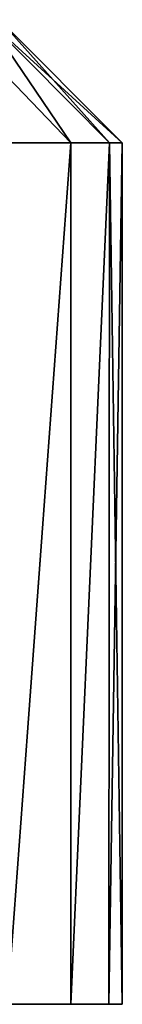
# Model space of a CAD drawing. Header units: metres. Extents: x -139 to 105, y -30 to 40.
# Tile 112 of 153: x 9.468 to 10.3, y 32 to 40. Entities that reach past the tile are written whole.
import ezdxf

# ---------------------------------------------------------------- set-up
doc = ezdxf.new("R2010")
doc.units = ezdxf.units.M
doc.layers.add('solid_150_SW0003', color=7, linetype='CONTINUOUS')

msp = doc.modelspace()

# ---------------------------------------------------------------- linework, layer by layer
at = {"layer": 'solid_150_SW0003'}
for points in [[(9.882744, 39, 66.160805), (8.923489, 40, 66.444267), (9.203692, 40, 67.731712)], [(9.882744, 39, 66.160805), (9.369164, 39, 64.78389), (8.923489, 40, 66.444267)], [(9.882744, 39, 71.964729), (9.203692, 40, 70.393822), (8.923489, 40, 71.681267)], [(9.882744, 39, 71.964729), (8.923489, 40, 71.681267), (9.369164, 39, 73.341644)], [(10.195149, 39, 67.596848), (9.203692, 40, 67.731712), (9.3, 40, 69.062767)], [(10.195149, 39, 67.596848), (9.882744, 39, 66.160805), (9.203692, 40, 67.731712)], [(10.3, 39, 69.062767), (9.3, 40, 69.062767), (9.203692, 40, 70.393822)], [(10.195149, 39, 70.528687), (10.3, 39, 69.062767), (9.203692, 40, 70.393822)], [(10.195149, 39, 70.528687), (9.203692, 40, 70.393822), (9.882744, 39, 71.964729)], [(10.3, 39, 69.062767), (10.195149, 39, 67.596848), (9.3, 40, 69.062767)], [(9.367747, 32, 73.340904), (9.882744, 39, 71.964729), (9.369164, 39, 73.341644)], [(9.367747, 32, 73.340904), (9.882771, 32, 71.96463), (9.882744, 39, 71.964729)], [(9.367758, 32, 64.784653), (9.369164, 39, 64.78389), (9.882744, 39, 66.160805)], [(9.882776, 32, 66.160919), (9.367758, 32, 64.784653), (9.882744, 39, 66.160805)], [(9.882776, 32, 66.160919), (9.882744, 39, 66.160805), (10.195149, 39, 67.596848)], [(9.882771, 32, 71.96463), (10.195149, 39, 70.528687), (9.882744, 39, 71.964729)], [(9.882771, 32, 71.96463), (10.191466, 32, 70.543091), (10.195149, 39, 70.528687)], [(10.191468, 32, 67.582451), (9.882776, 32, 66.160919), (10.195149, 39, 67.596848)], [(10.191466, 32, 70.543091), (10.3, 32, 69.062767), (10.195149, 39, 70.528687)], [(10.191468, 32, 67.582451), (10.195149, 39, 67.596848), (10.3, 39, 69.062767)], [(10.3, 32, 69.062767), (10.191468, 32, 67.582451), (10.3, 39, 69.062767)], [(10.195149, 39, 70.528687), (10.3, 32, 69.062767), (10.3, 39, 69.062767)], [(8.458213, 32, 65.199883), (9.367758, 32, 64.784653), (9.882776, 32, 66.160919)], [(8.923254, 32, 66.442551), (8.458213, 32, 65.199883), (9.882776, 32, 66.160919)], [(8.458221, 32, 72.925629), (9.882771, 32, 71.96463), (9.367747, 32, 73.340904)], [(8.458221, 32, 72.925629), (8.923258, 32, 71.682968), (9.882771, 32, 71.96463)], [(8.923254, 32, 66.442551), (9.882776, 32, 66.160919), (10.191468, 32, 67.582451)], [(9.201993, 32, 67.726112), (8.923254, 32, 66.442551), (10.191468, 32, 67.582451)], [(8.923258, 32, 71.682968), (10.191466, 32, 70.543091), (9.882771, 32, 71.96463)], [(8.923258, 32, 71.682968), (9.201995, 32, 70.399414), (10.191466, 32, 70.543091)], [(9.201993, 32, 67.726112), (10.191468, 32, 67.582451), (10.3, 32, 69.062767)], [(9.201993, 32, 67.726112), (10.3, 32, 69.062767), (9.3, 32, 69.062767)], [(9.201995, 32, 70.399414), (9.3, 32, 69.062767), (10.191466, 32, 70.543091)], [(9.3, 32, 69.062767), (10.3, 32, 69.062767), (10.191466, 32, 70.543091)]]:
    msp.add_3dface(points, dxfattribs=at)

doc.saveas('drawing.dxf')
